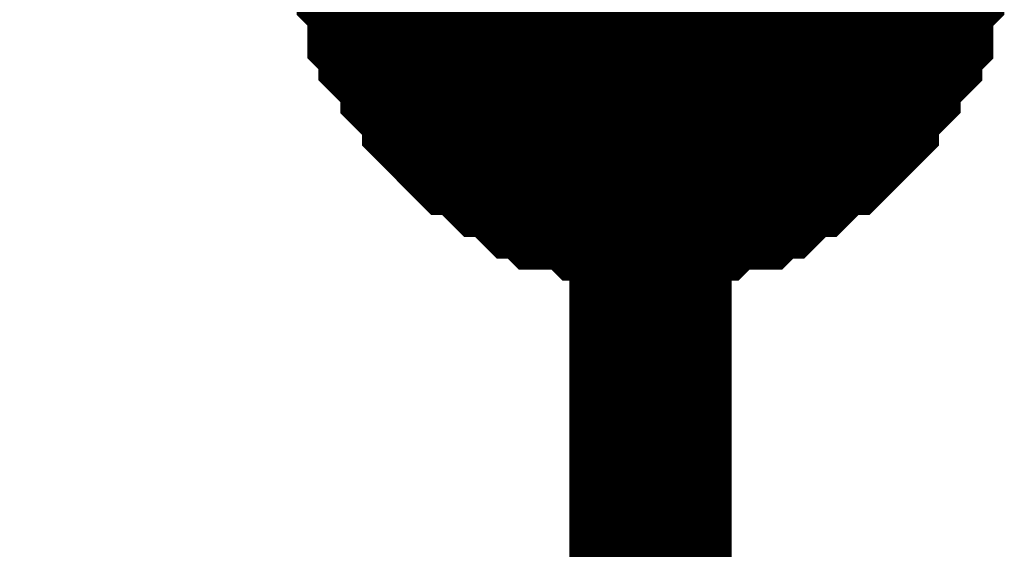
# Model space of a CAD drawing. Header units: inches. Extents: x 0 to 17, y 0 to 11.
# Tile 254 of 256: x 15.3041 to 15.3757, y 8.5544 to 8.5929. Entities that reach past the tile are written whole.
import ezdxf

# ---------------------------------------------------------------- set-up
doc = ezdxf.new("R2010")
doc.units = ezdxf.units.IN
doc.header["$MEASUREMENT"] = 0
doc.layers.add('Sheet', color=255, linetype='Continuous')

msp = doc.modelspace()

# ---------------------------------------------------------------- linework, layer by layer
at = {"layer": 'Sheet'}
for points in [[(15.100187, 9.099265, 0.0118, 0.0118, 0), (15.349953, 9.099265, 0.0118, 0.0118, 0), (15.349953, 8.999351, 0.0118, 0.0118, 0), (15.349953, 8.899438, 0.0118, 0.0118, 0), (15.349953, 8.799524, 0.0118, 0.0118, 0), (15.349953, 8.699611, 0.0118, 0.0118, 0), (15.349953, 8.599697, 0.0118, 0.0118, 0), (15.349953, 8.499784, 0.0118, 0.0118, 0), (15.349953, 8.39987, 0.0118, 0.0118, 0), (15.349953, 8.299957, 0.0118, 0.0118, 0), (15.349953, 8.19925, 0.0118, 0.0118, 0), (15.349953, 8.099337, 0.0118, 0.0118, 0), (15.349953, 7.999423, 0.0118, 0.0118, 0), (15.349953, 7.89951, 0.0118, 0.0118, 0)], [(15.349953, 8.579873, 0.0118, 0.0118, 0), (15.34916, 8.579873, 0.0118, 0.0118, 0), (15.347575, 8.579873, 0.0118, 0.0118, 0), (15.346782, 8.579873, 0.0118, 0.0118, 0), (15.345989, 8.579873, 0.0118, 0.0118, 0), (15.345196, 8.580666, 0.0118, 0.0118, 0), (15.34361, 8.580666, 0.0118, 0.0118, 0), (15.342817, 8.580666, 0.0118, 0.0118, 0), (15.342024, 8.581459, 0.0118, 0.0118, 0), (15.341231, 8.581459, 0.0118, 0.0118, 0), (15.340438, 8.582252, 0.0118, 0.0118, 0), (15.339646, 8.583045, 0.0118, 0.0118, 0), (15.338853, 8.583045, 0.0118, 0.0118, 0), (15.33806, 8.583838, 0.0118, 0.0118, 0), (15.337267, 8.584631, 0.0118, 0.0118, 0), (15.336474, 8.584631, 0.0118, 0.0118, 0), (15.335681, 8.585424, 0.0118, 0.0118, 0), (15.334888, 8.586217, 0.0118, 0.0118, 0), (15.334888, 8.58701, 0.0118, 0.0118, 0), (15.334095, 8.587803, 0.0118, 0.0118, 0), (15.333302, 8.588596, 0.0118, 0.0118, 0), (15.333302, 8.589389, 0.0118, 0.0118, 0), (15.332509, 8.590182, 0.0118, 0.0118, 0), (15.331716, 8.590975, 0.0118, 0.0118, 0), (15.331716, 8.591768, 0.0118, 0.0118, 0), (15.330924, 8.592561, 0.0118, 0.0118, 0), (15.330924, 8.593354, 0.0118, 0.0118, 0), (15.330924, 8.594939, 0.0118, 0.0118, 0), (15.330131, 8.595732, 0.0118, 0.0118, 0), (15.330131, 8.596525, 0.0118, 0.0118, 0), (15.330131, 8.597318, 0.0118, 0.0118, 0), (15.330131, 8.598904, 0.0118, 0.0118, 0)], [(15.349953, 8.579873, 0.0118, 0.0118, 0), (15.34916, 8.579873, 0.0118, 0.0118, 0), (15.347575, 8.579873, 0.0118, 0.0118, 0), (15.346782, 8.579873, 0.0118, 0.0118, 0), (15.345989, 8.579873, 0.0118, 0.0118, 0), (15.345196, 8.580666, 0.0118, 0.0118, 0), (15.34361, 8.580666, 0.0118, 0.0118, 0), (15.342817, 8.580666, 0.0118, 0.0118, 0), (15.342024, 8.581459, 0.0118, 0.0118, 0), (15.341231, 8.581459, 0.0118, 0.0118, 0), (15.340438, 8.582252, 0.0118, 0.0118, 0), (15.339646, 8.583045, 0.0118, 0.0118, 0), (15.338853, 8.583045, 0.0118, 0.0118, 0), (15.33806, 8.583838, 0.0118, 0.0118, 0), (15.337267, 8.584631, 0.0118, 0.0118, 0), (15.336474, 8.584631, 0.0118, 0.0118, 0), (15.335681, 8.585424, 0.0118, 0.0118, 0), (15.334888, 8.586217, 0.0118, 0.0118, 0), (15.334888, 8.58701, 0.0118, 0.0118, 0), (15.334095, 8.587803, 0.0118, 0.0118, 0), (15.333302, 8.588596, 0.0118, 0.0118, 0), (15.333302, 8.589389, 0.0118, 0.0118, 0), (15.332509, 8.590182, 0.0118, 0.0118, 0), (15.331716, 8.590975, 0.0118, 0.0118, 0), (15.331716, 8.591768, 0.0118, 0.0118, 0), (15.330924, 8.592561, 0.0118, 0.0118, 0), (15.330924, 8.593354, 0.0118, 0.0118, 0), (15.330924, 8.594939, 0.0118, 0.0118, 0), (15.330131, 8.595732, 0.0118, 0.0118, 0), (15.330131, 8.596525, 0.0118, 0.0118, 0), (15.330131, 8.597318, 0.0118, 0.0118, 0), (15.330131, 8.598904, 0.0118, 0.0118, 0)], [(15.349953, 8.579873, 0.0118, 0.0118, 0), (15.34916, 8.579873, 0.0118, 0.0118, 0), (15.347575, 8.579873, 0.0118, 0.0118, 0), (15.346782, 8.579873, 0.0118, 0.0118, 0), (15.345989, 8.579873, 0.0118, 0.0118, 0), (15.345196, 8.580666, 0.0118, 0.0118, 0), (15.34361, 8.580666, 0.0118, 0.0118, 0), (15.342817, 8.580666, 0.0118, 0.0118, 0), (15.342024, 8.581459, 0.0118, 0.0118, 0), (15.341231, 8.581459, 0.0118, 0.0118, 0), (15.340438, 8.582252, 0.0118, 0.0118, 0), (15.339646, 8.583045, 0.0118, 0.0118, 0), (15.338853, 8.583045, 0.0118, 0.0118, 0), (15.33806, 8.583838, 0.0118, 0.0118, 0), (15.337267, 8.584631, 0.0118, 0.0118, 0), (15.336474, 8.584631, 0.0118, 0.0118, 0), (15.335681, 8.585424, 0.0118, 0.0118, 0), (15.334888, 8.586217, 0.0118, 0.0118, 0), (15.334888, 8.58701, 0.0118, 0.0118, 0), (15.334095, 8.587803, 0.0118, 0.0118, 0), (15.333302, 8.588596, 0.0118, 0.0118, 0), (15.333302, 8.589389, 0.0118, 0.0118, 0), (15.332509, 8.590182, 0.0118, 0.0118, 0), (15.331716, 8.590975, 0.0118, 0.0118, 0), (15.331716, 8.591768, 0.0118, 0.0118, 0), (15.330924, 8.592561, 0.0118, 0.0118, 0), (15.330924, 8.593354, 0.0118, 0.0118, 0), (15.330924, 8.594939, 0.0118, 0.0118, 0), (15.330131, 8.595732, 0.0118, 0.0118, 0), (15.330131, 8.596525, 0.0118, 0.0118, 0), (15.330131, 8.597318, 0.0118, 0.0118, 0), (15.330131, 8.598904, 0.0118, 0.0118, 0)], [(15.349953, 8.579873, 0.0118, 0.0118, 0), (15.34916, 8.579873, 0.0118, 0.0118, 0), (15.347575, 8.579873, 0.0118, 0.0118, 0), (15.346782, 8.579873, 0.0118, 0.0118, 0), (15.345989, 8.579873, 0.0118, 0.0118, 0), (15.345196, 8.580666, 0.0118, 0.0118, 0), (15.34361, 8.580666, 0.0118, 0.0118, 0), (15.342817, 8.580666, 0.0118, 0.0118, 0), (15.342024, 8.581459, 0.0118, 0.0118, 0), (15.341231, 8.581459, 0.0118, 0.0118, 0), (15.340438, 8.582252, 0.0118, 0.0118, 0), (15.339646, 8.583045, 0.0118, 0.0118, 0), (15.338853, 8.583045, 0.0118, 0.0118, 0), (15.33806, 8.583838, 0.0118, 0.0118, 0), (15.337267, 8.584631, 0.0118, 0.0118, 0), (15.336474, 8.584631, 0.0118, 0.0118, 0), (15.335681, 8.585424, 0.0118, 0.0118, 0), (15.334888, 8.586217, 0.0118, 0.0118, 0), (15.334888, 8.58701, 0.0118, 0.0118, 0), (15.334095, 8.587803, 0.0118, 0.0118, 0), (15.333302, 8.588596, 0.0118, 0.0118, 0), (15.333302, 8.589389, 0.0118, 0.0118, 0), (15.332509, 8.590182, 0.0118, 0.0118, 0), (15.331716, 8.590975, 0.0118, 0.0118, 0), (15.331716, 8.591768, 0.0118, 0.0118, 0), (15.330924, 8.592561, 0.0118, 0.0118, 0), (15.330924, 8.593354, 0.0118, 0.0118, 0), (15.330924, 8.594939, 0.0118, 0.0118, 0), (15.330131, 8.595732, 0.0118, 0.0118, 0), (15.330131, 8.596525, 0.0118, 0.0118, 0), (15.330131, 8.597318, 0.0118, 0.0118, 0), (15.330131, 8.598904, 0.0118, 0.0118, 0)], [(15.369776, 8.598904, 0.0118, 0.0118, 0), (15.369776, 8.597318, 0.0118, 0.0118, 0), (15.369776, 8.596525, 0.0118, 0.0118, 0), (15.369776, 8.595732, 0.0118, 0.0118, 0), (15.368983, 8.594939, 0.0118, 0.0118, 0), (15.368983, 8.593354, 0.0118, 0.0118, 0), (15.368983, 8.592561, 0.0118, 0.0118, 0), (15.36819, 8.591768, 0.0118, 0.0118, 0), (15.36819, 8.590975, 0.0118, 0.0118, 0), (15.367397, 8.590182, 0.0118, 0.0118, 0), (15.366604, 8.589389, 0.0118, 0.0118, 0), (15.366604, 8.588596, 0.0118, 0.0118, 0), (15.365812, 8.587803, 0.0118, 0.0118, 0), (15.365019, 8.58701, 0.0118, 0.0118, 0), (15.365019, 8.586217, 0.0118, 0.0118, 0), (15.364226, 8.585424, 0.0118, 0.0118, 0), (15.363433, 8.584631, 0.0118, 0.0118, 0), (15.36264, 8.584631, 0.0118, 0.0118, 0), (15.361847, 8.583838, 0.0118, 0.0118, 0), (15.361054, 8.583045, 0.0118, 0.0118, 0), (15.360261, 8.583045, 0.0118, 0.0118, 0), (15.359468, 8.582252, 0.0118, 0.0118, 0), (15.358675, 8.581459, 0.0118, 0.0118, 0), (15.357882, 8.581459, 0.0118, 0.0118, 0), (15.35709, 8.580666, 0.0118, 0.0118, 0), (15.356297, 8.580666, 0.0118, 0.0118, 0), (15.354711, 8.580666, 0.0118, 0.0118, 0), (15.353918, 8.579873, 0.0118, 0.0118, 0), (15.353125, 8.579873, 0.0118, 0.0118, 0), (15.352332, 8.579873, 0.0118, 0.0118, 0), (15.350746, 8.579873, 0.0118, 0.0118, 0), (15.349953, 8.579873, 0.0118, 0.0118, 0)], [(15.369776, 8.598904, 0.0118, 0.0118, 0), (15.369776, 8.597318, 0.0118, 0.0118, 0), (15.369776, 8.596525, 0.0118, 0.0118, 0), (15.369776, 8.595732, 0.0118, 0.0118, 0), (15.368983, 8.594939, 0.0118, 0.0118, 0), (15.368983, 8.593354, 0.0118, 0.0118, 0), (15.368983, 8.592561, 0.0118, 0.0118, 0), (15.36819, 8.591768, 0.0118, 0.0118, 0), (15.36819, 8.590975, 0.0118, 0.0118, 0), (15.367397, 8.590182, 0.0118, 0.0118, 0), (15.366604, 8.589389, 0.0118, 0.0118, 0), (15.366604, 8.588596, 0.0118, 0.0118, 0), (15.365812, 8.587803, 0.0118, 0.0118, 0), (15.365019, 8.58701, 0.0118, 0.0118, 0), (15.365019, 8.586217, 0.0118, 0.0118, 0), (15.364226, 8.585424, 0.0118, 0.0118, 0), (15.363433, 8.584631, 0.0118, 0.0118, 0), (15.36264, 8.584631, 0.0118, 0.0118, 0), (15.361847, 8.583838, 0.0118, 0.0118, 0), (15.361054, 8.583045, 0.0118, 0.0118, 0), (15.360261, 8.583045, 0.0118, 0.0118, 0), (15.359468, 8.582252, 0.0118, 0.0118, 0), (15.358675, 8.581459, 0.0118, 0.0118, 0), (15.357882, 8.581459, 0.0118, 0.0118, 0), (15.35709, 8.580666, 0.0118, 0.0118, 0), (15.356297, 8.580666, 0.0118, 0.0118, 0), (15.354711, 8.580666, 0.0118, 0.0118, 0), (15.353918, 8.579873, 0.0118, 0.0118, 0), (15.353125, 8.579873, 0.0118, 0.0118, 0), (15.352332, 8.579873, 0.0118, 0.0118, 0), (15.350746, 8.579873, 0.0118, 0.0118, 0), (15.349953, 8.579873, 0.0118, 0.0118, 0)], [(15.369776, 8.598904, 0.0118, 0.0118, 0), (15.369776, 8.597318, 0.0118, 0.0118, 0), (15.369776, 8.596525, 0.0118, 0.0118, 0), (15.369776, 8.595732, 0.0118, 0.0118, 0), (15.368983, 8.594939, 0.0118, 0.0118, 0), (15.368983, 8.593354, 0.0118, 0.0118, 0), (15.368983, 8.592561, 0.0118, 0.0118, 0), (15.36819, 8.591768, 0.0118, 0.0118, 0), (15.36819, 8.590975, 0.0118, 0.0118, 0), (15.367397, 8.590182, 0.0118, 0.0118, 0), (15.366604, 8.589389, 0.0118, 0.0118, 0), (15.366604, 8.588596, 0.0118, 0.0118, 0), (15.365812, 8.587803, 0.0118, 0.0118, 0), (15.365019, 8.58701, 0.0118, 0.0118, 0), (15.365019, 8.586217, 0.0118, 0.0118, 0), (15.364226, 8.585424, 0.0118, 0.0118, 0), (15.363433, 8.584631, 0.0118, 0.0118, 0), (15.36264, 8.584631, 0.0118, 0.0118, 0), (15.361847, 8.583838, 0.0118, 0.0118, 0), (15.361054, 8.583045, 0.0118, 0.0118, 0), (15.360261, 8.583045, 0.0118, 0.0118, 0), (15.359468, 8.582252, 0.0118, 0.0118, 0), (15.358675, 8.581459, 0.0118, 0.0118, 0), (15.357882, 8.581459, 0.0118, 0.0118, 0), (15.35709, 8.580666, 0.0118, 0.0118, 0), (15.356297, 8.580666, 0.0118, 0.0118, 0), (15.354711, 8.580666, 0.0118, 0.0118, 0), (15.353918, 8.579873, 0.0118, 0.0118, 0), (15.353125, 8.579873, 0.0118, 0.0118, 0), (15.352332, 8.579873, 0.0118, 0.0118, 0), (15.350746, 8.579873, 0.0118, 0.0118, 0), (15.349953, 8.579873, 0.0118, 0.0118, 0)], [(15.369776, 8.598904, 0.0118, 0.0118, 0), (15.369776, 8.597318, 0.0118, 0.0118, 0), (15.369776, 8.596525, 0.0118, 0.0118, 0), (15.369776, 8.595732, 0.0118, 0.0118, 0), (15.368983, 8.594939, 0.0118, 0.0118, 0), (15.368983, 8.593354, 0.0118, 0.0118, 0), (15.368983, 8.592561, 0.0118, 0.0118, 0), (15.36819, 8.591768, 0.0118, 0.0118, 0), (15.36819, 8.590975, 0.0118, 0.0118, 0), (15.367397, 8.590182, 0.0118, 0.0118, 0), (15.366604, 8.589389, 0.0118, 0.0118, 0), (15.366604, 8.588596, 0.0118, 0.0118, 0), (15.365812, 8.587803, 0.0118, 0.0118, 0), (15.365019, 8.58701, 0.0118, 0.0118, 0), (15.365019, 8.586217, 0.0118, 0.0118, 0), (15.364226, 8.585424, 0.0118, 0.0118, 0), (15.363433, 8.584631, 0.0118, 0.0118, 0), (15.36264, 8.584631, 0.0118, 0.0118, 0), (15.361847, 8.583838, 0.0118, 0.0118, 0), (15.361054, 8.583045, 0.0118, 0.0118, 0), (15.360261, 8.583045, 0.0118, 0.0118, 0), (15.359468, 8.582252, 0.0118, 0.0118, 0), (15.358675, 8.581459, 0.0118, 0.0118, 0), (15.357882, 8.581459, 0.0118, 0.0118, 0), (15.35709, 8.580666, 0.0118, 0.0118, 0), (15.356297, 8.580666, 0.0118, 0.0118, 0), (15.354711, 8.580666, 0.0118, 0.0118, 0), (15.353918, 8.579873, 0.0118, 0.0118, 0), (15.353125, 8.579873, 0.0118, 0.0118, 0), (15.352332, 8.579873, 0.0118, 0.0118, 0), (15.350746, 8.579873, 0.0118, 0.0118, 0), (15.349953, 8.579873, 0.0118, 0.0118, 0)], [(15.349953, 8.579873, 0.0039, 0.0039, 0), (15.34916, 8.579873, 0.0039, 0.0039, 0), (15.347575, 8.579873, 0.0039, 0.0039, 0), (15.346782, 8.579873, 0.0039, 0.0039, 0), (15.345989, 8.579873, 0.0039, 0.0039, 0), (15.345196, 8.580666, 0.0039, 0.0039, 0), (15.34361, 8.580666, 0.0039, 0.0039, 0), (15.342817, 8.580666, 0.0039, 0.0039, 0), (15.342024, 8.581459, 0.0039, 0.0039, 0), (15.341231, 8.581459, 0.0039, 0.0039, 0), (15.340438, 8.582252, 0.0039, 0.0039, 0), (15.339646, 8.583045, 0.0039, 0.0039, 0), (15.338853, 8.583045, 0.0039, 0.0039, 0), (15.33806, 8.583838, 0.0039, 0.0039, 0), (15.337267, 8.584631, 0.0039, 0.0039, 0), (15.336474, 8.584631, 0.0039, 0.0039, 0), (15.335681, 8.585424, 0.0039, 0.0039, 0), (15.334888, 8.586217, 0.0039, 0.0039, 0), (15.334888, 8.58701, 0.0039, 0.0039, 0), (15.334095, 8.587803, 0.0039, 0.0039, 0), (15.333302, 8.588596, 0.0039, 0.0039, 0), (15.333302, 8.589389, 0.0039, 0.0039, 0), (15.332509, 8.590182, 0.0039, 0.0039, 0), (15.331716, 8.590975, 0.0039, 0.0039, 0), (15.331716, 8.591768, 0.0039, 0.0039, 0), (15.330924, 8.592561, 0.0039, 0.0039, 0), (15.330924, 8.593354, 0.0039, 0.0039, 0), (15.330924, 8.594939, 0.0039, 0.0039, 0)], [(15.349953, 8.579873, 0.0039, 0.0039, 0), (15.34916, 8.579873, 0.0039, 0.0039, 0), (15.347575, 8.579873, 0.0039, 0.0039, 0), (15.346782, 8.579873, 0.0039, 0.0039, 0), (15.345989, 8.579873, 0.0039, 0.0039, 0), (15.345196, 8.580666, 0.0039, 0.0039, 0), (15.34361, 8.580666, 0.0039, 0.0039, 0), (15.342817, 8.580666, 0.0039, 0.0039, 0), (15.342024, 8.581459, 0.0039, 0.0039, 0), (15.341231, 8.581459, 0.0039, 0.0039, 0), (15.340438, 8.582252, 0.0039, 0.0039, 0), (15.339646, 8.583045, 0.0039, 0.0039, 0), (15.338853, 8.583045, 0.0039, 0.0039, 0), (15.33806, 8.583838, 0.0039, 0.0039, 0), (15.337267, 8.584631, 0.0039, 0.0039, 0), (15.336474, 8.584631, 0.0039, 0.0039, 0), (15.335681, 8.585424, 0.0039, 0.0039, 0), (15.334888, 8.586217, 0.0039, 0.0039, 0), (15.334888, 8.58701, 0.0039, 0.0039, 0), (15.334095, 8.587803, 0.0039, 0.0039, 0), (15.333302, 8.588596, 0.0039, 0.0039, 0), (15.333302, 8.589389, 0.0039, 0.0039, 0), (15.332509, 8.590182, 0.0039, 0.0039, 0), (15.331716, 8.590975, 0.0039, 0.0039, 0), (15.331716, 8.591768, 0.0039, 0.0039, 0), (15.330924, 8.592561, 0.0039, 0.0039, 0), (15.330924, 8.593354, 0.0039, 0.0039, 0), (15.330924, 8.594939, 0.0039, 0.0039, 0)], [(15.349953, 8.579873, 0.0039, 0.0039, 0), (15.34916, 8.579873, 0.0039, 0.0039, 0), (15.347575, 8.579873, 0.0039, 0.0039, 0), (15.346782, 8.579873, 0.0039, 0.0039, 0), (15.345989, 8.579873, 0.0039, 0.0039, 0), (15.345196, 8.580666, 0.0039, 0.0039, 0), (15.34361, 8.580666, 0.0039, 0.0039, 0), (15.342817, 8.580666, 0.0039, 0.0039, 0), (15.342024, 8.581459, 0.0039, 0.0039, 0), (15.341231, 8.581459, 0.0039, 0.0039, 0), (15.340438, 8.582252, 0.0039, 0.0039, 0), (15.339646, 8.583045, 0.0039, 0.0039, 0), (15.338853, 8.583045, 0.0039, 0.0039, 0), (15.33806, 8.583838, 0.0039, 0.0039, 0), (15.337267, 8.584631, 0.0039, 0.0039, 0), (15.336474, 8.584631, 0.0039, 0.0039, 0), (15.335681, 8.585424, 0.0039, 0.0039, 0), (15.334888, 8.586217, 0.0039, 0.0039, 0), (15.334888, 8.58701, 0.0039, 0.0039, 0), (15.334095, 8.587803, 0.0039, 0.0039, 0), (15.333302, 8.588596, 0.0039, 0.0039, 0), (15.333302, 8.589389, 0.0039, 0.0039, 0), (15.332509, 8.590182, 0.0039, 0.0039, 0), (15.331716, 8.590975, 0.0039, 0.0039, 0), (15.331716, 8.591768, 0.0039, 0.0039, 0), (15.330924, 8.592561, 0.0039, 0.0039, 0), (15.330924, 8.593354, 0.0039, 0.0039, 0), (15.330924, 8.594939, 0.0039, 0.0039, 0)], [(15.349953, 8.579873, 0.0039, 0.0039, 0), (15.34916, 8.579873, 0.0039, 0.0039, 0), (15.347575, 8.579873, 0.0039, 0.0039, 0), (15.346782, 8.579873, 0.0039, 0.0039, 0), (15.345989, 8.579873, 0.0039, 0.0039, 0), (15.345196, 8.580666, 0.0039, 0.0039, 0), (15.34361, 8.580666, 0.0039, 0.0039, 0), (15.342817, 8.580666, 0.0039, 0.0039, 0), (15.342024, 8.581459, 0.0039, 0.0039, 0), (15.341231, 8.581459, 0.0039, 0.0039, 0), (15.340438, 8.582252, 0.0039, 0.0039, 0), (15.339646, 8.583045, 0.0039, 0.0039, 0), (15.338853, 8.583045, 0.0039, 0.0039, 0), (15.33806, 8.583838, 0.0039, 0.0039, 0), (15.337267, 8.584631, 0.0039, 0.0039, 0), (15.336474, 8.584631, 0.0039, 0.0039, 0), (15.335681, 8.585424, 0.0039, 0.0039, 0), (15.334888, 8.586217, 0.0039, 0.0039, 0), (15.334888, 8.58701, 0.0039, 0.0039, 0), (15.334095, 8.587803, 0.0039, 0.0039, 0), (15.333302, 8.588596, 0.0039, 0.0039, 0), (15.333302, 8.589389, 0.0039, 0.0039, 0), (15.332509, 8.590182, 0.0039, 0.0039, 0), (15.331716, 8.590975, 0.0039, 0.0039, 0), (15.331716, 8.591768, 0.0039, 0.0039, 0), (15.330924, 8.592561, 0.0039, 0.0039, 0), (15.330924, 8.593354, 0.0039, 0.0039, 0), (15.330924, 8.594939, 0.0039, 0.0039, 0)], [(15.368983, 8.594939, 0.0039, 0.0039, 0), (15.368983, 8.593354, 0.0039, 0.0039, 0), (15.368983, 8.592561, 0.0039, 0.0039, 0), (15.36819, 8.591768, 0.0039, 0.0039, 0), (15.36819, 8.590975, 0.0039, 0.0039, 0), (15.367397, 8.590182, 0.0039, 0.0039, 0), (15.366604, 8.589389, 0.0039, 0.0039, 0), (15.366604, 8.588596, 0.0039, 0.0039, 0), (15.365812, 8.587803, 0.0039, 0.0039, 0), (15.365019, 8.58701, 0.0039, 0.0039, 0), (15.365019, 8.586217, 0.0039, 0.0039, 0), (15.364226, 8.585424, 0.0039, 0.0039, 0), (15.363433, 8.584631, 0.0039, 0.0039, 0), (15.36264, 8.584631, 0.0039, 0.0039, 0), (15.361847, 8.583838, 0.0039, 0.0039, 0), (15.361054, 8.583045, 0.0039, 0.0039, 0), (15.360261, 8.583045, 0.0039, 0.0039, 0), (15.359468, 8.582252, 0.0039, 0.0039, 0), (15.358675, 8.581459, 0.0039, 0.0039, 0), (15.357882, 8.581459, 0.0039, 0.0039, 0), (15.35709, 8.580666, 0.0039, 0.0039, 0), (15.356297, 8.580666, 0.0039, 0.0039, 0), (15.354711, 8.580666, 0.0039, 0.0039, 0), (15.353918, 8.579873, 0.0039, 0.0039, 0), (15.353125, 8.579873, 0.0039, 0.0039, 0), (15.352332, 8.579873, 0.0039, 0.0039, 0), (15.350746, 8.579873, 0.0039, 0.0039, 0), (15.349953, 8.579873, 0.0039, 0.0039, 0)], [(15.368983, 8.594939, 0.0039, 0.0039, 0), (15.368983, 8.593354, 0.0039, 0.0039, 0), (15.368983, 8.592561, 0.0039, 0.0039, 0), (15.36819, 8.591768, 0.0039, 0.0039, 0), (15.36819, 8.590975, 0.0039, 0.0039, 0), (15.367397, 8.590182, 0.0039, 0.0039, 0), (15.366604, 8.589389, 0.0039, 0.0039, 0), (15.366604, 8.588596, 0.0039, 0.0039, 0), (15.365812, 8.587803, 0.0039, 0.0039, 0), (15.365019, 8.58701, 0.0039, 0.0039, 0), (15.365019, 8.586217, 0.0039, 0.0039, 0), (15.364226, 8.585424, 0.0039, 0.0039, 0), (15.363433, 8.584631, 0.0039, 0.0039, 0), (15.36264, 8.584631, 0.0039, 0.0039, 0), (15.361847, 8.583838, 0.0039, 0.0039, 0), (15.361054, 8.583045, 0.0039, 0.0039, 0), (15.360261, 8.583045, 0.0039, 0.0039, 0), (15.359468, 8.582252, 0.0039, 0.0039, 0), (15.358675, 8.581459, 0.0039, 0.0039, 0), (15.357882, 8.581459, 0.0039, 0.0039, 0), (15.35709, 8.580666, 0.0039, 0.0039, 0), (15.356297, 8.580666, 0.0039, 0.0039, 0), (15.354711, 8.580666, 0.0039, 0.0039, 0), (15.353918, 8.579873, 0.0039, 0.0039, 0), (15.353125, 8.579873, 0.0039, 0.0039, 0), (15.352332, 8.579873, 0.0039, 0.0039, 0), (15.350746, 8.579873, 0.0039, 0.0039, 0), (15.349953, 8.579873, 0.0039, 0.0039, 0)], [(15.368983, 8.594939, 0.0039, 0.0039, 0), (15.368983, 8.593354, 0.0039, 0.0039, 0), (15.368983, 8.592561, 0.0039, 0.0039, 0), (15.36819, 8.591768, 0.0039, 0.0039, 0), (15.36819, 8.590975, 0.0039, 0.0039, 0), (15.367397, 8.590182, 0.0039, 0.0039, 0), (15.366604, 8.589389, 0.0039, 0.0039, 0), (15.366604, 8.588596, 0.0039, 0.0039, 0), (15.365812, 8.587803, 0.0039, 0.0039, 0), (15.365019, 8.58701, 0.0039, 0.0039, 0), (15.365019, 8.586217, 0.0039, 0.0039, 0), (15.364226, 8.585424, 0.0039, 0.0039, 0), (15.363433, 8.584631, 0.0039, 0.0039, 0), (15.36264, 8.584631, 0.0039, 0.0039, 0), (15.361847, 8.583838, 0.0039, 0.0039, 0), (15.361054, 8.583045, 0.0039, 0.0039, 0), (15.360261, 8.583045, 0.0039, 0.0039, 0), (15.359468, 8.582252, 0.0039, 0.0039, 0), (15.358675, 8.581459, 0.0039, 0.0039, 0), (15.357882, 8.581459, 0.0039, 0.0039, 0), (15.35709, 8.580666, 0.0039, 0.0039, 0), (15.356297, 8.580666, 0.0039, 0.0039, 0), (15.354711, 8.580666, 0.0039, 0.0039, 0), (15.353918, 8.579873, 0.0039, 0.0039, 0), (15.353125, 8.579873, 0.0039, 0.0039, 0), (15.352332, 8.579873, 0.0039, 0.0039, 0), (15.350746, 8.579873, 0.0039, 0.0039, 0), (15.349953, 8.579873, 0.0039, 0.0039, 0)], [(15.368983, 8.594939, 0.0039, 0.0039, 0), (15.368983, 8.593354, 0.0039, 0.0039, 0), (15.368983, 8.592561, 0.0039, 0.0039, 0), (15.36819, 8.591768, 0.0039, 0.0039, 0), (15.36819, 8.590975, 0.0039, 0.0039, 0), (15.367397, 8.590182, 0.0039, 0.0039, 0), (15.366604, 8.589389, 0.0039, 0.0039, 0), (15.366604, 8.588596, 0.0039, 0.0039, 0), (15.365812, 8.587803, 0.0039, 0.0039, 0), (15.365019, 8.58701, 0.0039, 0.0039, 0), (15.365019, 8.586217, 0.0039, 0.0039, 0), (15.364226, 8.585424, 0.0039, 0.0039, 0), (15.363433, 8.584631, 0.0039, 0.0039, 0), (15.36264, 8.584631, 0.0039, 0.0039, 0), (15.361847, 8.583838, 0.0039, 0.0039, 0), (15.361054, 8.583045, 0.0039, 0.0039, 0), (15.360261, 8.583045, 0.0039, 0.0039, 0), (15.359468, 8.582252, 0.0039, 0.0039, 0), (15.358675, 8.581459, 0.0039, 0.0039, 0), (15.357882, 8.581459, 0.0039, 0.0039, 0), (15.35709, 8.580666, 0.0039, 0.0039, 0), (15.356297, 8.580666, 0.0039, 0.0039, 0), (15.354711, 8.580666, 0.0039, 0.0039, 0), (15.353918, 8.579873, 0.0039, 0.0039, 0), (15.353125, 8.579873, 0.0039, 0.0039, 0), (15.352332, 8.579873, 0.0039, 0.0039, 0), (15.350746, 8.579873, 0.0039, 0.0039, 0), (15.349953, 8.579873, 0.0039, 0.0039, 0)]]:
    msp.add_lwpolyline(points, format="xyseb", dxfattribs=at)
msp.add_lwpolyline([(15.34, 8.6, 0.02, 0.02, 1), (15.36, 8.6, 0.02, 0.02, 1)], format="xyseb", close=True, dxfattribs=at)

doc.saveas('drawing.dxf')
